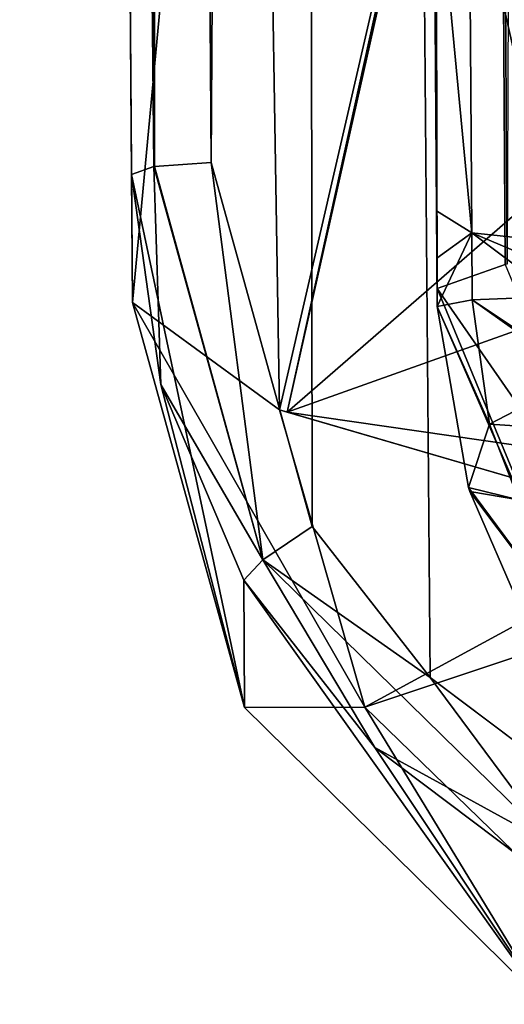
# Model space of a CAD drawing. Header units: metres. Extents: x -28 to 28, y -243 to 28.
# Tile 1 of 147: x -18 to -12, y -242 to -230. Entities that reach past the tile are written whole.
import ezdxf

# ---------------------------------------------------------------- set-up
doc = ezdxf.new("R2010")
doc.units = ezdxf.units.M
doc.layers.add('solid_10661043', color=7, linetype='CONTINUOUS')

msp = doc.modelspace()

# ---------------------------------------------------------------- linework, layer by layer
at = {"layer": 'solid_10661043'}
for points in [[(-16.165379, -134.181488, 134.568069), (-15.485822, -231.324585, 148.242371), (-14.528935, -28.46401, 119.761185)], [(-15.485822, -231.324585, 148.242371), (-14.263286, -235.738998, 148.899521), (-14.528935, -28.46401, 119.761185)], [(-10.966475, -238.970718, 149.437729), (-10.953393, -30.718679, 120.170097), (-14.528935, -28.46401, 119.761185)], [(-12.831446, -237.567673, 149.195709), (-10.966475, -238.970718, 149.437729), (-14.528935, -28.46401, 119.761185)], [(-14.263286, -235.738998, 148.899521), (-12.831446, -237.567673, 149.195709), (-14.528935, -28.46401, 119.761185)], [(-11.893538, -232.556244, 143.908066), (-13.263363, -36.867573, 116.36544), (-11.196074, -36.726776, 117.26329)], [(-13.263363, -36.867573, 116.36544), (-12.745056, -232.854248, 141.832581), (-13.428175, -135.006317, 128.063263)], [(-11.917707, -232.559906, 143.88324), (-12.745056, -232.854248, 141.832581), (-13.263363, -36.867573, 116.36544)], [(-11.893538, -232.556244, 143.908066), (-11.917707, -232.559906, 143.88324), (-13.263363, -36.867573, 116.36544)], [(-17.530441, -37.091896, 120.592667), (-17.811176, -37.190804, 119.904015), (-16.1835, -231.373215, 147.931458)], [(-17.530441, -37.091896, 120.592667), (-16.173145, -231.371643, 147.9422), (-16.844891, -37.044727, 120.893715)], [(-17.530441, -37.091896, 120.592667), (-16.1835, -231.373215, 147.931458), (-16.173145, -231.371643, 147.9422)], [(-16.165379, -134.181488, 134.568069), (-16.844891, -37.044727, 120.893715), (-16.173145, -231.371643, 147.9422)], [(-16.1835, -231.373215, 147.931458), (-17.811176, -37.190804, 119.904015), (-17.133024, -134.32756, 133.578308)], [(-16.173145, -231.371643, 147.9422), (-15.485822, -231.324585, 148.242371), (-16.165379, -134.181488, 134.568069)], [(-17.133024, -134.32756, 133.578308), (-16.501511, -224.783493, 134.226578), (-16.454826, -231.470673, 147.252579)], [(-16.1835, -231.373215, 147.931458), (-17.133024, -134.32756, 133.578308), (-16.454826, -231.470673, 147.252579)], [(-12.914484, -208.585907, 133.950607), (-13.428175, -135.006317, 128.063263), (-12.745056, -232.854248, 141.832581)], [(-12.801232, -224.807831, 138.987198), (-12.914484, -208.585907, 133.950607), (-12.745056, -232.854248, 141.832581)], [(-14.939706, -216.954956, 127.926125), (-16.443981, -233.024017, 136.199936), (-16.501511, -224.783493, 134.226578)], [(-14.658052, -234.323502, 131.347031), (-16.443981, -233.024017, 136.199936), (-14.939706, -216.954956, 127.926125)], [(-14.658052, -234.323502, 131.347031), (-14.939706, -216.954956, 127.926125), (-10.740769, -217.352692, 125.08474)], [(-14.566467, -234.351852, 131.239807), (-14.658052, -234.323502, 131.347031), (-10.740769, -217.352692, 125.08474)], [(-12.227839, -223.753601, 126.801163), (-14.566467, -234.351852, 131.239807), (-10.740769, -217.352692, 125.08474)], [(-12.227839, -223.753601, 126.801163), (-9.898629, -230.300781, 127.403961), (-14.566467, -234.351852, 131.239807)], [(-11.650452, -226.044662, 130.030853), (-9.898629, -230.300781, 127.403961), (-12.227839, -223.753601, 126.801163)], [(-16.501511, -224.783493, 134.226578), (-16.443981, -233.024017, 136.199936), (-16.454826, -231.470673, 147.252579)], [(-12.801232, -224.807831, 138.987198), (-12.745056, -232.854248, 141.832581), (-12.783822, -227.301559, 138.961914)], [(-12.745056, -232.854248, 141.832581), (-12.751657, -231.908829, 140.195557), (-12.783822, -227.301559, 138.961914)], [(-12.325177, -232.176315, 139.185425), (-12.783822, -227.301559, 138.961914), (-12.751657, -231.908829, 140.195557)], [(-12.357342, -227.569061, 137.951782), (-12.783822, -227.301559, 138.961914), (-12.325177, -232.176315, 139.185425)], [(-12.357342, -227.569061, 137.951782), (-11.290958, -232.286453, 138.747162), (-11.323124, -227.679184, 137.513519)], [(-12.357342, -227.569061, 137.951782), (-12.325177, -232.176315, 139.185425), (-11.290958, -232.286453, 138.747162)], [(-14.566467, -234.351852, 131.239807), (-9.898629, -230.300781, 127.403961), (-9.865078, -232.679276, 127.983414)], [(-16.1835, -231.373215, 147.931458), (-16.454826, -231.470673, 147.252579), (-16.099525, -234.01796, 147.620514)], [(-16.173145, -231.371643, 147.9422), (-16.1835, -231.373215, 147.931458), (-14.859736, -236.144699, 148.643463)], [(-14.859736, -236.144699, 148.643463), (-16.1835, -231.373215, 147.931458), (-16.099525, -234.01796, 147.620514)], [(-16.173145, -231.371643, 147.9422), (-14.859736, -236.144699, 148.643463), (-15.485822, -231.324585, 148.242371)], [(-14.859736, -236.144699, 148.643463), (-14.263286, -235.738998, 148.899521), (-15.485822, -231.324585, 148.242371)], [(-15.082616, -237.932816, 136.973404), (-16.454826, -231.470673, 147.252579), (-16.443981, -233.024017, 136.199936)], [(-16.099525, -234.01796, 147.620514), (-16.454826, -231.470673, 147.252579), (-15.082616, -237.932816, 136.973404)], [(-12.745056, -232.854248, 141.832581), (-12.747638, -232.484543, 140.299088), (-12.751657, -231.908829, 140.195557)], [(-12.325177, -232.176315, 139.185425), (-12.751657, -231.908829, 140.195557), (-12.747638, -232.484543, 140.299088)], [(-12.325177, -232.176315, 139.185425), (-12.747638, -232.484543, 140.299088), (-12.743558, -233.068939, 140.305298)], [(-12.321296, -232.989853, 139.264221), (-12.325177, -232.176315, 139.185425), (-12.743558, -233.068939, 140.305298)], [(-12.325177, -232.176315, 139.185425), (-11.291875, -232.615402, 138.806427), (-11.290958, -232.286453, 138.747162)], [(-12.325177, -232.176315, 139.185425), (-11.291493, -232.949448, 138.810028), (-11.291875, -232.615402, 138.806427)], [(-12.321296, -232.989853, 139.264221), (-11.291493, -232.949448, 138.810028), (-12.325177, -232.176315, 139.185425)], [(-12.745056, -232.854248, 141.832581), (-12.743558, -233.068939, 140.305298), (-12.747638, -232.484543, 140.299088)], [(-10.377212, -236.260818, 144.444443), (-12.745056, -232.854248, 141.832581), (-11.917707, -232.559906, 143.88324)], [(-14.566467, -234.351852, 131.239807), (-9.865078, -232.679276, 127.983414), (-9.829539, -235.033417, 128.596298)], [(-10.962001, -237.157074, 142.460464), (-12.743558, -233.068939, 140.305298), (-12.745056, -232.854248, 141.832581)], [(-10.377212, -236.260818, 144.444443), (-10.962001, -237.157074, 142.460464), (-12.745056, -232.854248, 141.832581)], [(-13.621559, -237.92955, 132.130676), (-15.082616, -237.932816, 136.973404), (-16.443981, -233.024017, 136.199936)], [(-13.621559, -237.92955, 132.130676), (-16.443981, -233.024017, 136.199936), (-14.658052, -234.323502, 131.347031)], [(-12.108428, -234.499527, 138.780792), (-12.321296, -232.989853, 139.264221), (-12.743558, -233.068939, 140.305298)], [(-12.321296, -232.989853, 139.264221), (-11.051794, -233.83815, 138.517563), (-11.291493, -232.949448, 138.810028)], [(-12.321296, -232.989853, 139.264221), (-11.005634, -233.921692, 138.462067), (-11.051794, -233.83815, 138.517563)], [(-12.108428, -234.499527, 138.780792), (-11.005634, -233.921692, 138.462067), (-12.321296, -232.989853, 139.264221)], [(-12.366193, -235.26651, 139.77446), (-12.743558, -233.068939, 140.305298), (-10.962001, -237.157074, 142.460464)], [(-12.108428, -234.499527, 138.780792), (-12.743558, -233.068939, 140.305298), (-12.366193, -235.26651, 139.77446)], [(-12.108428, -234.499527, 138.780792), (-10.498232, -234.604446, 137.636368), (-11.005634, -233.921692, 138.462067)], [(-15.092327, -236.387741, 147.980606), (-16.099525, -234.01796, 147.620514), (-15.082616, -237.932816, 136.973404)], [(-14.859736, -236.144699, 148.643463), (-16.099525, -234.01796, 147.620514), (-15.092327, -236.387741, 147.980606)], [(-14.566467, -234.351852, 131.239807), (-9.661139, -235.777817, 128.770157), (-14.658052, -234.323502, 131.347031)], [(-13.621559, -237.92955, 132.130676), (-14.658052, -234.323502, 131.347031), (-9.661139, -235.777817, 128.770157)], [(-14.566467, -234.351852, 131.239807), (-9.829539, -235.033417, 128.596298), (-9.661139, -235.777817, 128.770157)], [(-12.108428, -234.499527, 138.780792), (-12.366193, -235.26651, 139.77446), (-11.754994, -235.416885, 137.748932)], [(-12.108428, -234.499527, 138.780792), (-11.754994, -235.416885, 137.748932), (-10.498232, -234.604446, 137.636368)], [(-12.3502, -235.313965, 139.749893), (-12.366193, -235.26651, 139.77446), (-10.962001, -237.157074, 142.460464)], [(-11.754994, -235.416885, 137.748932), (-12.366193, -235.26651, 139.77446), (-12.3502, -235.313965, 139.749893)], [(-11.714469, -236.776428, 138.383118), (-12.3502, -235.313965, 139.749893), (-10.962001, -237.157074, 142.460464)], [(-11.754994, -235.416885, 137.748932), (-12.3502, -235.313965, 139.749893), (-11.714469, -236.776428, 138.383118)], [(-14.859736, -236.144699, 148.643463), (-12.831446, -237.567673, 149.195709), (-14.263286, -235.738998, 148.899521)], [(-13.621559, -237.92955, 132.130676), (-9.661139, -235.777817, 128.770157), (-9.181654, -236.449356, 128.874695)], [(-14.859736, -236.144699, 148.643463), (-15.092327, -236.387741, 147.980606), (-13.501265, -238.418564, 148.305344)], [(-11.306579, -239.622894, 149.226013), (-12.831446, -237.567673, 149.195709), (-14.859736, -236.144699, 148.643463)], [(-11.306579, -239.622894, 149.226013), (-14.859736, -236.144699, 148.643463), (-13.501265, -238.418564, 148.305344)], [(-15.092327, -236.387741, 147.980606), (-15.082616, -237.932816, 136.973404), (-11.426508, -241.532471, 137.462494)], [(-13.501265, -238.418564, 148.305344), (-15.092327, -236.387741, 147.980606), (-11.426508, -241.532471, 137.462494)], [(-13.621559, -237.92955, 132.130676), (-9.181654, -236.449356, 128.874695), (-10.851387, -240.618515, 132.390167)], [(-11.306579, -239.622894, 149.226013), (-10.966475, -238.970718, 149.437729), (-12.831446, -237.567673, 149.195709)], [(-13.621559, -237.92955, 132.130676), (-11.426508, -241.532471, 137.462494), (-15.082616, -237.932816, 136.973404)], [(-13.621559, -237.92955, 132.130676), (-10.851387, -240.618515, 132.390167), (-11.426508, -241.532471, 137.462494)], [(-11.433688, -239.97374, 148.568817), (-13.501265, -238.418564, 148.305344), (-11.426508, -241.532471, 137.462494)], [(-11.306579, -239.622894, 149.226013), (-13.501265, -238.418564, 148.305344), (-11.433688, -239.97374, 148.568817)]]:
    msp.add_3dface(points, dxfattribs=at)

doc.saveas('drawing.dxf')
